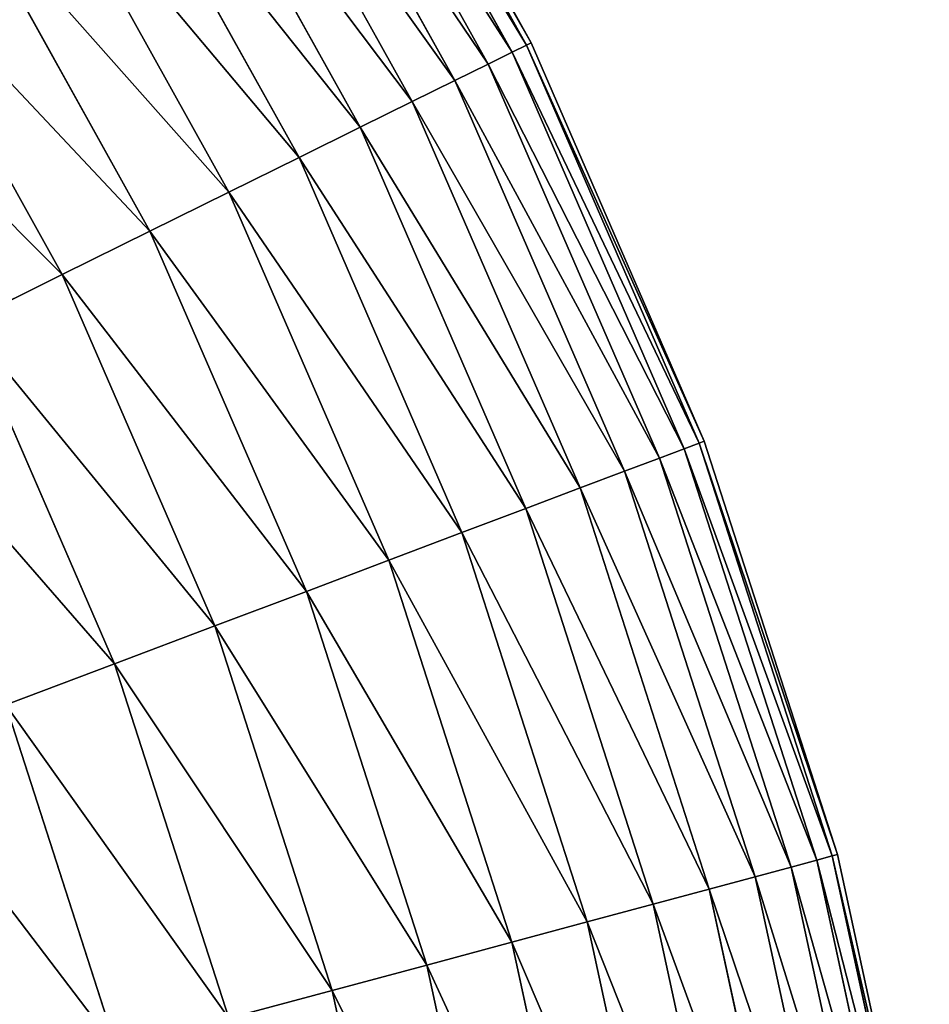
# Model space of a CAD drawing. Extents: x 5 to 965, y 4 to 104.
# Tile 137 of 256: x 94 to 105, y 65 to 76. Entities that reach past the tile are written whole.
import ezdxf

# ---------------------------------------------------------------- set-up
doc = ezdxf.new("R2010")
doc.units = 0
doc.layers.get('0').update_dxf_attribs({"color": 13, "linetype": 'CONTINUOUS'})

# ---------------------------------------------------------------- blocks, each defined once
blk = doc.blocks.new('COMPONENT_4')
for p, q in [((94.746, 72.099, 47.486), (92.362, 76.381, 47.486)), ((94.746, 72.099, 52.393), (92.362, 76.381, 52.393)), ((94.8, 72.126, 49.94), (92.413, 76.413, 49.94)), ((94.584, 72.019, 45.039), (92.209, 76.285, 45.039)), ((94.584, 72.019, 54.841), (92.209, 76.285, 54.841)), ((94.314, 71.885, 42.603), (91.953, 76.126, 42.603)), ((94.314, 71.885, 57.276), (91.953, 76.126, 57.276)), ((93.938, 71.699, 40.185), (91.597, 75.904, 40.185)), ((93.938, 71.699, 59.694), (91.597, 75.904, 59.694)), ((93.455, 71.461, 37.791), (91.14, 75.619, 37.791)), ((93.455, 71.461, 62.089), (91.14, 75.619, 62.089)), ((92.868, 71.171, 35.426), (90.584, 75.273, 35.426)), ((92.868, 71.171, 64.454), (90.584, 75.273, 64.454)), ((92.177, 70.829, 33.095), (89.929, 74.865, 33.095)), ((92.177, 70.829, 66.784), (89.929, 74.865, 66.784)), ((91.384, 70.437, 30.806), (89.179, 74.398, 30.806)), ((91.384, 70.437, 69.074), (89.179, 74.398, 69.074)), ((90.491, 69.996, 28.562), (88.334, 73.871, 28.562)), ((90.491, 69.996, 71.318), (88.334, 73.871, 71.318)), ((89.501, 69.507, 26.37), (87.396, 73.287, 26.37)), ((89.501, 69.507, 73.51), (87.396, 73.287, 73.51)), ((94.584, 72.019, 45.039), (94.746, 72.099, 47.486)), ((94.746, 72.099, 52.393), (94.584, 72.019, 54.841)), ((94.746, 72.099, 47.486), (94.8, 72.126, 49.94)), ((94.8, 72.126, 49.94), (94.746, 72.099, 52.393)), ((96.699, 67.604, 47.486), (94.746, 72.099, 47.486)), ((96.699, 67.604, 52.393), (94.746, 72.099, 52.393)), ((96.755, 67.625, 49.94), (94.8, 72.126, 49.94)), ((94.314, 71.885, 42.603), (94.584, 72.019, 45.039)), ((94.584, 72.019, 54.841), (94.314, 71.885, 57.276)), ((96.53, 67.54, 45.039), (94.584, 72.019, 45.039)), ((96.53, 67.54, 54.841), (94.584, 72.019, 54.841)), ((93.938, 71.699, 40.185), (94.314, 71.885, 42.603)), ((94.314, 71.885, 57.276), (93.938, 71.699, 59.694)), ((96.249, 67.434, 42.603), (94.314, 71.885, 42.603)), ((96.249, 67.434, 57.276), (94.314, 71.885, 57.276)), ((93.455, 71.461, 37.791), (93.938, 71.699, 40.185)), ((93.938, 71.699, 59.694), (93.455, 71.461, 62.089)), ((95.856, 67.286, 40.185), (93.938, 71.699, 40.185)), ((95.856, 67.286, 59.694), (93.938, 71.699, 59.694)), ((92.868, 71.171, 35.426), (93.455, 71.461, 37.791)), ((93.455, 71.461, 62.089), (92.868, 71.171, 64.454)), ((95.352, 67.096, 37.791), (93.455, 71.461, 37.791)), ((95.352, 67.096, 62.089), (93.455, 71.461, 62.089)), ((92.177, 70.829, 33.095), (92.868, 71.171, 35.426)), ((92.868, 71.171, 64.454), (92.177, 70.829, 66.784)), ((94.739, 66.864, 35.426), (92.868, 71.171, 35.426)), ((94.739, 66.864, 64.454), (92.868, 71.171, 64.454)), ((91.384, 70.437, 30.806), (92.177, 70.829, 33.095)), ((92.177, 70.829, 66.784), (91.384, 70.437, 69.074)), ((94.018, 66.592, 33.095), (92.177, 70.829, 33.095)), ((94.018, 66.592, 66.784), (92.177, 70.829, 66.784)), ((90.491, 69.996, 28.562), (91.384, 70.437, 30.806)), ((91.384, 70.437, 69.074), (90.491, 69.996, 71.318)), ((93.19, 66.28, 30.806), (91.384, 70.437, 30.806)), ((93.19, 66.28, 69.074), (91.384, 70.437, 69.074)), ((89.501, 69.507, 26.37), (90.491, 69.996, 28.562)), ((90.491, 69.996, 71.318), (89.501, 69.507, 73.51)), ((92.259, 65.928, 28.562), (90.491, 69.996, 28.562)), ((92.259, 65.928, 71.318), (90.491, 69.996, 71.318)), ((88.415, 68.97, 24.235), (89.501, 69.507, 26.37)), ((89.501, 69.507, 73.51), (88.415, 68.97, 75.645)), ((91.225, 65.538, 26.37), (89.501, 69.507, 26.37)), ((91.225, 65.538, 73.51), (89.501, 69.507, 73.51)), ((90.092, 65.111, 24.235), (88.415, 68.97, 24.235)), ((90.092, 65.111, 75.645), (88.415, 68.97, 75.645)), ((96.53, 67.54, 45.039), (96.249, 67.434, 42.603)), ((96.53, 67.54, 54.841), (96.249, 67.434, 57.276)), ((96.699, 67.604, 47.486), (96.53, 67.54, 45.039)), ((96.699, 67.604, 52.393), (96.53, 67.54, 54.841)), ((98.027, 62.892, 45.039), (96.53, 67.54, 45.039)), ((98.027, 62.892, 54.841), (96.53, 67.54, 54.841)), ((96.755, 67.625, 49.94), (96.699, 67.604, 47.486)), ((96.755, 67.625, 49.94), (96.699, 67.604, 52.393)), ((98.202, 62.939, 47.486), (96.699, 67.604, 47.486)), ((98.202, 62.939, 52.393), (96.699, 67.604, 52.393)), ((98.26, 62.955, 49.94), (96.755, 67.625, 49.94)), ((96.249, 67.434, 42.603), (95.856, 67.286, 40.185)), ((96.249, 67.434, 57.276), (95.856, 67.286, 59.694)), ((97.737, 62.814, 42.603), (96.249, 67.434, 42.603)), ((97.737, 62.814, 57.276), (96.249, 67.434, 57.276)), ((95.856, 67.286, 40.185), (95.352, 67.096, 37.791)), ((95.856, 67.286, 59.694), (95.352, 67.096, 62.089)), ((97.331, 62.705, 40.185), (95.856, 67.286, 40.185)), ((97.331, 62.705, 59.694), (95.856, 67.286, 59.694)), ((95.352, 67.096, 37.791), (94.739, 66.864, 35.426)), ((95.352, 67.096, 62.089), (94.739, 66.864, 64.454)), ((96.811, 62.565, 37.791), (95.352, 67.096, 37.791)), ((96.811, 62.565, 62.089), (95.352, 67.096, 62.089)), ((94.739, 66.864, 35.426), (94.018, 66.592, 33.095)), ((94.739, 66.864, 64.454), (94.018, 66.592, 66.784)), ((96.179, 62.395, 35.426), (94.739, 66.864, 35.426)), ((96.179, 62.395, 64.454), (94.739, 66.864, 64.454)), ((94.018, 66.592, 33.095), (93.19, 66.28, 30.806)), ((94.018, 66.592, 66.784), (93.19, 66.28, 69.074)), ((95.434, 62.195, 33.095), (94.018, 66.592, 33.095)), ((95.434, 62.195, 66.784), (94.018, 66.592, 66.784)), ((93.19, 66.28, 30.806), (92.259, 65.928, 28.562)), ((93.19, 66.28, 69.074), (92.259, 65.928, 71.318)), ((94.58, 61.966, 30.806), (93.19, 66.28, 30.806)), ((94.58, 61.966, 69.074), (93.19, 66.28, 69.074)), ((92.259, 65.928, 28.562), (91.225, 65.538, 26.37)), ((92.259, 65.928, 71.318), (91.225, 65.538, 73.51)), ((93.619, 61.707, 28.562), (92.259, 65.928, 28.562)), ((93.619, 61.707, 71.318), (92.259, 65.928, 71.318)), ((91.225, 65.538, 26.37), (90.092, 65.111, 24.235)), ((91.225, 65.538, 73.51), (90.092, 65.111, 75.645)), ((92.552, 61.42, 26.37), (91.225, 65.538, 26.37)), ((92.552, 61.42, 73.51), (91.225, 65.538, 73.51)), ((90.092, 65.111, 24.235), (88.862, 64.647, 22.161)), ((90.092, 65.111, 75.645), (88.862, 64.647, 77.718)), ((91.382, 61.106, 24.235), (90.092, 65.111, 24.235)), ((91.382, 61.106, 75.645), (90.092, 65.111, 75.645)), ((90.113, 60.765, 22.161), (88.862, 64.647, 22.161)), ((90.113, 60.765, 77.718), (88.862, 64.647, 77.718)), ((98.027, 62.892, 45.039), (97.737, 62.814, 42.603)), ((98.027, 62.892, 54.841), (97.737, 62.814, 57.276)), ((98.202, 62.939, 47.486), (98.027, 62.892, 45.039)), ((98.202, 62.939, 52.393), (98.027, 62.892, 54.841)), ((99.062, 58.12, 45.039), (98.027, 62.892, 45.039)), ((99.062, 58.12, 54.841), (98.027, 62.892, 54.841)), ((98.26, 62.955, 49.94), (98.202, 62.939, 47.486)), ((98.26, 62.955, 49.94), (98.202, 62.939, 52.393)), ((99.241, 58.15, 47.486), (98.202, 62.939, 47.486)), ((99.241, 58.15, 52.393), (98.202, 62.939, 52.393)), ((99.3, 58.16, 49.94), (98.26, 62.955, 49.94)), ((97.737, 62.814, 42.603), (97.331, 62.705, 40.185)), ((97.737, 62.814, 57.276), (97.331, 62.705, 59.694)), ((98.766, 58.071, 42.603), (97.737, 62.814, 42.603)), ((98.766, 58.071, 57.276), (97.737, 62.814, 57.276)), ((97.331, 62.705, 40.185), (96.811, 62.565, 37.791)), ((97.331, 62.705, 59.694), (96.811, 62.565, 62.089)), ((98.351, 58.002, 40.185), (97.331, 62.705, 40.185)), ((98.351, 58.002, 59.694), (97.331, 62.705, 59.694)), ((96.811, 62.565, 37.791), (96.179, 62.395, 35.426)), ((96.811, 62.565, 62.089), (96.179, 62.395, 64.454)), ((97.82, 57.914, 37.791), (96.811, 62.565, 37.791)), ((97.82, 57.914, 62.089), (96.811, 62.565, 62.089)), ((96.179, 62.395, 35.426), (95.434, 62.195, 33.095)), ((96.179, 62.395, 64.454), (95.434, 62.195, 66.784)), ((97.174, 57.807, 35.426), (96.179, 62.395, 35.426)), ((97.174, 57.807, 64.454), (96.179, 62.395, 64.454)), ((95.434, 62.195, 33.095), (94.58, 61.966, 30.806)), ((95.434, 62.195, 66.784), (94.58, 61.966, 69.074)), ((96.413, 57.68, 33.095), (95.434, 62.195, 33.095)), ((96.413, 57.68, 66.784), (95.434, 62.195, 66.784)), ((94.58, 61.966, 30.806), (93.619, 61.707, 28.562)), ((94.58, 61.966, 69.074), (93.619, 61.707, 71.318)), ((95.541, 57.536, 30.806), (94.58, 61.966, 30.806)), ((95.541, 57.536, 69.074), (94.58, 61.966, 69.074)), ((93.619, 61.707, 28.562), (92.552, 61.42, 26.37)), ((93.619, 61.707, 71.318), (92.552, 61.42, 73.51)), ((94.559, 57.373, 28.562), (93.619, 61.707, 28.562)), ((94.559, 57.373, 71.318), (93.619, 61.707, 71.318)), ((92.552, 61.42, 26.37), (91.382, 61.106, 24.235)), ((92.552, 61.42, 73.51), (91.382, 61.106, 75.645)), ((93.469, 57.192, 26.37), (92.552, 61.42, 26.37)), ((93.469, 57.192, 73.51), (92.552, 61.42, 73.51))]:
    blk.add_line(p, q)
mesh = blk.add_polyface()
corners = [(92.209, 76.285, 45.039), (94.746, 72.099, 47.486), (94.584, 72.019, 45.039), (92.362, 76.381, 47.486)]
mesh.append_faces([[corners[k] for k in face] for face in [(0, 1, 2), (1, 0, 3)]], dxfattribs={"vtx0": -1})
mesh = blk.add_polyface()
corners = [(94.746, 72.099, 52.393), (92.209, 76.285, 54.841), (94.584, 72.019, 54.841), (92.362, 76.381, 52.393)]
mesh.append_faces([[corners[k] for k in face] for face in [(0, 1, 2), (1, 0, 3)]], dxfattribs={"vtx0": -1})
mesh = blk.add_polyface()
corners = [(92.362, 76.381, 47.486), (94.8, 72.126, 49.94), (94.746, 72.099, 47.486), (92.413, 76.413, 49.94)]
mesh.append_faces([[corners[k] for k in face] for face in [(0, 1, 2), (1, 0, 3)]], dxfattribs={"vtx0": -1})
mesh = blk.add_polyface()
corners = [(94.8, 72.126, 49.94), (92.362, 76.381, 52.393), (94.746, 72.099, 52.393), (92.413, 76.413, 49.94)]
mesh.append_faces([[corners[k] for k in face] for face in [(0, 1, 2), (1, 0, 3)]], dxfattribs={"vtx0": -1})
mesh = blk.add_polyface()
corners = [(91.953, 76.126, 42.603), (94.584, 72.019, 45.039), (94.314, 71.885, 42.603), (92.209, 76.285, 45.039)]
mesh.append_faces([[corners[k] for k in face] for face in [(0, 1, 2), (1, 0, 3)]], dxfattribs={"vtx0": -1})
mesh = blk.add_polyface()
corners = [(94.584, 72.019, 54.841), (91.953, 76.126, 57.276), (94.314, 71.885, 57.276), (92.209, 76.285, 54.841)]
mesh.append_faces([[corners[k] for k in face] for face in [(0, 1, 2), (1, 0, 3)]], dxfattribs={"vtx0": -1})
mesh = blk.add_polyface()
corners = [(91.597, 75.904, 40.185), (94.314, 71.885, 42.603), (93.938, 71.699, 40.185), (91.953, 76.126, 42.603)]
mesh.append_faces([[corners[k] for k in face] for face in [(0, 1, 2), (1, 0, 3)]], dxfattribs={"vtx0": -1})
mesh = blk.add_polyface()
corners = [(94.314, 71.885, 57.276), (91.597, 75.904, 59.694), (93.938, 71.699, 59.694), (91.953, 76.126, 57.276)]
mesh.append_faces([[corners[k] for k in face] for face in [(0, 1, 2), (1, 0, 3)]], dxfattribs={"vtx0": -1})
mesh = blk.add_polyface()
corners = [(91.14, 75.619, 37.791), (93.938, 71.699, 40.185), (93.455, 71.461, 37.791), (91.597, 75.904, 40.185)]
mesh.append_faces([[corners[k] for k in face] for face in [(0, 1, 2), (1, 0, 3)]], dxfattribs={"vtx0": -1})
mesh = blk.add_polyface()
corners = [(93.938, 71.699, 59.694), (91.14, 75.619, 62.089), (93.455, 71.461, 62.089), (91.597, 75.904, 59.694)]
mesh.append_faces([[corners[k] for k in face] for face in [(0, 1, 2), (1, 0, 3)]], dxfattribs={"vtx0": -1})
mesh = blk.add_polyface()
corners = [(90.584, 75.273, 35.426), (93.455, 71.461, 37.791), (92.868, 71.171, 35.426), (91.14, 75.619, 37.791)]
mesh.append_faces([[corners[k] for k in face] for face in [(0, 1, 2), (1, 0, 3)]], dxfattribs={"vtx0": -1})
mesh = blk.add_polyface()
corners = [(93.455, 71.461, 62.089), (90.584, 75.273, 64.454), (92.868, 71.171, 64.454), (91.14, 75.619, 62.089)]
mesh.append_faces([[corners[k] for k in face] for face in [(0, 1, 2), (1, 0, 3)]], dxfattribs={"vtx0": -1})
mesh = blk.add_polyface()
corners = [(89.929, 74.865, 33.095), (92.868, 71.171, 35.426), (92.177, 70.829, 33.095), (90.584, 75.273, 35.426)]
mesh.append_faces([[corners[k] for k in face] for face in [(0, 1, 2), (1, 0, 3)]], dxfattribs={"vtx0": -1})
mesh = blk.add_polyface()
corners = [(92.868, 71.171, 64.454), (89.929, 74.865, 66.784), (92.177, 70.829, 66.784), (90.584, 75.273, 64.454)]
mesh.append_faces([[corners[k] for k in face] for face in [(0, 1, 2), (1, 0, 3)]], dxfattribs={"vtx0": -1})
mesh = blk.add_polyface()
corners = [(89.179, 74.398, 30.806), (92.177, 70.829, 33.095), (91.384, 70.437, 30.806), (89.929, 74.865, 33.095)]
mesh.append_faces([[corners[k] for k in face] for face in [(0, 1, 2), (1, 0, 3)]], dxfattribs={"vtx0": -1})
mesh = blk.add_polyface()
corners = [(92.177, 70.829, 66.784), (89.179, 74.398, 69.074), (91.384, 70.437, 69.074), (89.929, 74.865, 66.784)]
mesh.append_faces([[corners[k] for k in face] for face in [(0, 1, 2), (1, 0, 3)]], dxfattribs={"vtx0": -1})
mesh = blk.add_polyface()
corners = [(88.334, 73.871, 28.562), (91.384, 70.437, 30.806), (90.491, 69.996, 28.562), (89.179, 74.398, 30.806)]
mesh.append_faces([[corners[k] for k in face] for face in [(0, 1, 2), (1, 0, 3)]], dxfattribs={"vtx0": -1})
mesh = blk.add_polyface()
corners = [(91.384, 70.437, 69.074), (88.334, 73.871, 71.318), (90.491, 69.996, 71.318), (89.179, 74.398, 69.074)]
mesh.append_faces([[corners[k] for k in face] for face in [(0, 1, 2), (1, 0, 3)]], dxfattribs={"vtx0": -1})
mesh = blk.add_polyface()
corners = [(87.396, 73.287, 26.37), (90.491, 69.996, 28.562), (89.501, 69.507, 26.37), (88.334, 73.871, 28.562)]
mesh.append_faces([[corners[k] for k in face] for face in [(0, 1, 2), (1, 0, 3)]], dxfattribs={"vtx0": -1})
mesh = blk.add_polyface()
corners = [(90.491, 69.996, 71.318), (87.396, 73.287, 73.51), (89.501, 69.507, 73.51), (88.334, 73.871, 71.318)]
mesh.append_faces([[corners[k] for k in face] for face in [(0, 1, 2), (1, 0, 3)]], dxfattribs={"vtx0": -1})
mesh = blk.add_polyface()
corners = [(86.368, 72.647, 24.235), (89.501, 69.507, 26.37), (88.415, 68.97, 24.235), (87.396, 73.287, 26.37)]
mesh.append_faces([[corners[k] for k in face] for face in [(0, 1, 2), (1, 0, 3)]], dxfattribs={"vtx0": -1})
mesh = blk.add_polyface()
corners = [(89.501, 69.507, 73.51), (86.368, 72.647, 75.645), (88.415, 68.97, 75.645), (87.396, 73.287, 73.51)]
mesh.append_faces([[corners[k] for k in face] for face in [(0, 1, 2), (1, 0, 3)]], dxfattribs={"vtx0": -1})
mesh = blk.add_polyface()
corners = [(94.584, 72.019, 45.039), (96.699, 67.604, 47.486), (96.53, 67.54, 45.039), (94.746, 72.099, 47.486)]
mesh.append_faces([[corners[k] for k in face] for face in [(0, 1, 2), (1, 0, 3)]], dxfattribs={"vtx0": -1})
mesh = blk.add_polyface()
corners = [(96.699, 67.604, 52.393), (94.584, 72.019, 54.841), (96.53, 67.54, 54.841), (94.746, 72.099, 52.393)]
mesh.append_faces([[corners[k] for k in face] for face in [(0, 1, 2), (1, 0, 3)]], dxfattribs={"vtx0": -1})
mesh = blk.add_polyface()
corners = [(94.746, 72.099, 47.486), (96.755, 67.625, 49.94), (96.699, 67.604, 47.486), (94.8, 72.126, 49.94)]
mesh.append_faces([[corners[k] for k in face] for face in [(0, 1, 2), (1, 0, 3)]], dxfattribs={"vtx0": -1})
mesh = blk.add_polyface()
corners = [(96.755, 67.625, 49.94), (94.746, 72.099, 52.393), (96.699, 67.604, 52.393), (94.8, 72.126, 49.94)]
mesh.append_faces([[corners[k] for k in face] for face in [(0, 1, 2), (1, 0, 3)]], dxfattribs={"vtx0": -1})
mesh = blk.add_polyface()
corners = [(94.314, 71.885, 42.603), (96.53, 67.54, 45.039), (96.249, 67.434, 42.603), (94.584, 72.019, 45.039)]
mesh.append_faces([[corners[k] for k in face] for face in [(0, 1, 2), (1, 0, 3)]], dxfattribs={"vtx0": -1})
mesh = blk.add_polyface()
corners = [(96.53, 67.54, 54.841), (94.314, 71.885, 57.276), (96.249, 67.434, 57.276), (94.584, 72.019, 54.841)]
mesh.append_faces([[corners[k] for k in face] for face in [(0, 1, 2), (1, 0, 3)]], dxfattribs={"vtx0": -1})
mesh = blk.add_polyface()
corners = [(93.938, 71.699, 40.185), (96.249, 67.434, 42.603), (95.856, 67.286, 40.185), (94.314, 71.885, 42.603)]
mesh.append_faces([[corners[k] for k in face] for face in [(0, 1, 2), (1, 0, 3)]], dxfattribs={"vtx0": -1})
mesh = blk.add_polyface()
corners = [(96.249, 67.434, 57.276), (93.938, 71.699, 59.694), (95.856, 67.286, 59.694), (94.314, 71.885, 57.276)]
mesh.append_faces([[corners[k] for k in face] for face in [(0, 1, 2), (1, 0, 3)]], dxfattribs={"vtx0": -1})
mesh = blk.add_polyface()
corners = [(93.455, 71.461, 37.791), (95.856, 67.286, 40.185), (95.352, 67.096, 37.791), (93.938, 71.699, 40.185)]
mesh.append_faces([[corners[k] for k in face] for face in [(0, 1, 2), (1, 0, 3)]], dxfattribs={"vtx0": -1})
mesh = blk.add_polyface()
corners = [(95.856, 67.286, 59.694), (93.455, 71.461, 62.089), (95.352, 67.096, 62.089), (93.938, 71.699, 59.694)]
mesh.append_faces([[corners[k] for k in face] for face in [(0, 1, 2), (1, 0, 3)]], dxfattribs={"vtx0": -1})
mesh = blk.add_polyface()
corners = [(92.868, 71.171, 35.426), (95.352, 67.096, 37.791), (94.739, 66.864, 35.426), (93.455, 71.461, 37.791)]
mesh.append_faces([[corners[k] for k in face] for face in [(0, 1, 2), (1, 0, 3)]], dxfattribs={"vtx0": -1})
mesh = blk.add_polyface()
corners = [(95.352, 67.096, 62.089), (92.868, 71.171, 64.454), (94.739, 66.864, 64.454), (93.455, 71.461, 62.089)]
mesh.append_faces([[corners[k] for k in face] for face in [(0, 1, 2), (1, 0, 3)]], dxfattribs={"vtx0": -1})
mesh = blk.add_polyface()
corners = [(92.177, 70.829, 33.095), (94.739, 66.864, 35.426), (94.018, 66.592, 33.095), (92.868, 71.171, 35.426)]
mesh.append_faces([[corners[k] for k in face] for face in [(0, 1, 2), (1, 0, 3)]], dxfattribs={"vtx0": -1})
mesh = blk.add_polyface()
corners = [(94.739, 66.864, 64.454), (92.177, 70.829, 66.784), (94.018, 66.592, 66.784), (92.868, 71.171, 64.454)]
mesh.append_faces([[corners[k] for k in face] for face in [(0, 1, 2), (1, 0, 3)]], dxfattribs={"vtx0": -1})
mesh = blk.add_polyface()
corners = [(91.384, 70.437, 30.806), (94.018, 66.592, 33.095), (93.19, 66.28, 30.806), (92.177, 70.829, 33.095)]
mesh.append_faces([[corners[k] for k in face] for face in [(0, 1, 2), (1, 0, 3)]], dxfattribs={"vtx0": -1})
mesh = blk.add_polyface()
corners = [(94.018, 66.592, 66.784), (91.384, 70.437, 69.074), (93.19, 66.28, 69.074), (92.177, 70.829, 66.784)]
mesh.append_faces([[corners[k] for k in face] for face in [(0, 1, 2), (1, 0, 3)]], dxfattribs={"vtx0": -1})
mesh = blk.add_polyface()
corners = [(90.491, 69.996, 28.562), (93.19, 66.28, 30.806), (92.259, 65.928, 28.562), (91.384, 70.437, 30.806)]
mesh.append_faces([[corners[k] for k in face] for face in [(0, 1, 2), (1, 0, 3)]], dxfattribs={"vtx0": -1})
mesh = blk.add_polyface()
corners = [(93.19, 66.28, 69.074), (90.491, 69.996, 71.318), (92.259, 65.928, 71.318), (91.384, 70.437, 69.074)]
mesh.append_faces([[corners[k] for k in face] for face in [(0, 1, 2), (1, 0, 3)]], dxfattribs={"vtx0": -1})
mesh = blk.add_polyface()
corners = [(89.501, 69.507, 26.37), (92.259, 65.928, 28.562), (91.225, 65.538, 26.37), (90.491, 69.996, 28.562)]
mesh.append_faces([[corners[k] for k in face] for face in [(0, 1, 2), (1, 0, 3)]], dxfattribs={"vtx0": -1})
mesh = blk.add_polyface()
corners = [(92.259, 65.928, 71.318), (89.501, 69.507, 73.51), (91.225, 65.538, 73.51), (90.491, 69.996, 71.318)]
mesh.append_faces([[corners[k] for k in face] for face in [(0, 1, 2), (1, 0, 3)]], dxfattribs={"vtx0": -1})
mesh = blk.add_polyface()
corners = [(88.415, 68.97, 24.235), (91.225, 65.538, 26.37), (90.092, 65.111, 24.235), (89.501, 69.507, 26.37)]
mesh.append_faces([[corners[k] for k in face] for face in [(0, 1, 2), (1, 0, 3)]], dxfattribs={"vtx0": -1})
mesh = blk.add_polyface()
corners = [(91.225, 65.538, 73.51), (88.415, 68.97, 75.645), (90.092, 65.111, 75.645), (89.501, 69.507, 73.51)]
mesh.append_faces([[corners[k] for k in face] for face in [(0, 1, 2), (1, 0, 3)]], dxfattribs={"vtx0": -1})
mesh = blk.add_polyface()
corners = [(87.237, 68.388, 22.161), (90.092, 65.111, 24.235), (88.862, 64.647, 22.161), (88.415, 68.97, 24.235)]
mesh.append_faces([[corners[k] for k in face] for face in [(0, 1, 2), (1, 0, 3)]], dxfattribs={"vtx0": -1})
mesh = blk.add_polyface()
corners = [(90.092, 65.111, 75.645), (87.237, 68.388, 77.718), (88.862, 64.647, 77.718), (88.415, 68.97, 75.645)]
mesh.append_faces([[corners[k] for k in face] for face in [(0, 1, 2), (1, 0, 3)]], dxfattribs={"vtx0": -1})
mesh = blk.add_polyface()
corners = [(96.249, 67.434, 42.603), (98.027, 62.892, 45.039), (97.737, 62.814, 42.603), (96.53, 67.54, 45.039)]
mesh.append_faces([[corners[k] for k in face] for face in [(0, 1, 2), (1, 0, 3)]], dxfattribs={"vtx0": -1})
mesh = blk.add_polyface()
corners = [(98.027, 62.892, 54.841), (96.249, 67.434, 57.276), (97.737, 62.814, 57.276), (96.53, 67.54, 54.841)]
mesh.append_faces([[corners[k] for k in face] for face in [(0, 1, 2), (1, 0, 3)]], dxfattribs={"vtx0": -1})
mesh = blk.add_polyface()
corners = [(96.53, 67.54, 45.039), (98.202, 62.939, 47.486), (98.027, 62.892, 45.039), (96.699, 67.604, 47.486)]
mesh.append_faces([[corners[k] for k in face] for face in [(0, 1, 2), (1, 0, 3)]], dxfattribs={"vtx0": -1})
mesh = blk.add_polyface()
corners = [(98.202, 62.939, 52.393), (96.53, 67.54, 54.841), (98.027, 62.892, 54.841), (96.699, 67.604, 52.393)]
mesh.append_faces([[corners[k] for k in face] for face in [(0, 1, 2), (1, 0, 3)]], dxfattribs={"vtx0": -1})
mesh = blk.add_polyface()
corners = [(96.699, 67.604, 47.486), (98.26, 62.955, 49.94), (98.202, 62.939, 47.486), (96.755, 67.625, 49.94)]
mesh.append_faces([[corners[k] for k in face] for face in [(0, 1, 2), (1, 0, 3)]], dxfattribs={"vtx0": -1})
mesh = blk.add_polyface()
corners = [(98.26, 62.955, 49.94), (96.699, 67.604, 52.393), (98.202, 62.939, 52.393), (96.755, 67.625, 49.94)]
mesh.append_faces([[corners[k] for k in face] for face in [(0, 1, 2), (1, 0, 3)]], dxfattribs={"vtx0": -1})
mesh = blk.add_polyface()
corners = [(95.856, 67.286, 40.185), (97.737, 62.814, 42.603), (97.331, 62.705, 40.185), (96.249, 67.434, 42.603)]
mesh.append_faces([[corners[k] for k in face] for face in [(0, 1, 2), (1, 0, 3)]], dxfattribs={"vtx0": -1})
mesh = blk.add_polyface()
corners = [(97.737, 62.814, 57.276), (95.856, 67.286, 59.694), (97.331, 62.705, 59.694), (96.249, 67.434, 57.276)]
mesh.append_faces([[corners[k] for k in face] for face in [(0, 1, 2), (1, 0, 3)]], dxfattribs={"vtx0": -1})
mesh = blk.add_polyface()
corners = [(95.352, 67.096, 37.791), (97.331, 62.705, 40.185), (96.811, 62.565, 37.791), (95.856, 67.286, 40.185)]
mesh.append_faces([[corners[k] for k in face] for face in [(0, 1, 2), (1, 0, 3)]], dxfattribs={"vtx0": -1})
mesh = blk.add_polyface()
corners = [(97.331, 62.705, 59.694), (95.352, 67.096, 62.089), (96.811, 62.565, 62.089), (95.856, 67.286, 59.694)]
mesh.append_faces([[corners[k] for k in face] for face in [(0, 1, 2), (1, 0, 3)]], dxfattribs={"vtx0": -1})
mesh = blk.add_polyface()
corners = [(94.739, 66.864, 35.426), (96.811, 62.565, 37.791), (96.179, 62.395, 35.426), (95.352, 67.096, 37.791)]
mesh.append_faces([[corners[k] for k in face] for face in [(0, 1, 2), (1, 0, 3)]], dxfattribs={"vtx0": -1})
mesh = blk.add_polyface()
corners = [(96.811, 62.565, 62.089), (94.739, 66.864, 64.454), (96.179, 62.395, 64.454), (95.352, 67.096, 62.089)]
mesh.append_faces([[corners[k] for k in face] for face in [(0, 1, 2), (1, 0, 3)]], dxfattribs={"vtx0": -1})
mesh = blk.add_polyface()
corners = [(94.018, 66.592, 33.095), (96.179, 62.395, 35.426), (95.434, 62.195, 33.095), (94.739, 66.864, 35.426)]
mesh.append_faces([[corners[k] for k in face] for face in [(0, 1, 2), (1, 0, 3)]], dxfattribs={"vtx0": -1})
mesh = blk.add_polyface()
corners = [(96.179, 62.395, 64.454), (94.018, 66.592, 66.784), (95.434, 62.195, 66.784), (94.739, 66.864, 64.454)]
mesh.append_faces([[corners[k] for k in face] for face in [(0, 1, 2), (1, 0, 3)]], dxfattribs={"vtx0": -1})
mesh = blk.add_polyface()
corners = [(93.19, 66.28, 30.806), (95.434, 62.195, 33.095), (94.58, 61.966, 30.806), (94.018, 66.592, 33.095)]
mesh.append_faces([[corners[k] for k in face] for face in [(0, 1, 2), (1, 0, 3)]], dxfattribs={"vtx0": -1})
mesh = blk.add_polyface()
corners = [(95.434, 62.195, 66.784), (93.19, 66.28, 69.074), (94.58, 61.966, 69.074), (94.018, 66.592, 66.784)]
mesh.append_faces([[corners[k] for k in face] for face in [(0, 1, 2), (1, 0, 3)]], dxfattribs={"vtx0": -1})
mesh = blk.add_polyface()
corners = [(92.259, 65.928, 28.562), (94.58, 61.966, 30.806), (93.619, 61.707, 28.562), (93.19, 66.28, 30.806)]
mesh.append_faces([[corners[k] for k in face] for face in [(0, 1, 2), (1, 0, 3)]], dxfattribs={"vtx0": -1})
mesh = blk.add_polyface()
corners = [(94.58, 61.966, 69.074), (92.259, 65.928, 71.318), (93.619, 61.707, 71.318), (93.19, 66.28, 69.074)]
mesh.append_faces([[corners[k] for k in face] for face in [(0, 1, 2), (1, 0, 3)]], dxfattribs={"vtx0": -1})
mesh = blk.add_polyface()
corners = [(91.225, 65.538, 26.37), (93.619, 61.707, 28.562), (92.552, 61.42, 26.37), (92.259, 65.928, 28.562)]
mesh.append_faces([[corners[k] for k in face] for face in [(0, 1, 2), (1, 0, 3)]], dxfattribs={"vtx0": -1})
mesh = blk.add_polyface()
corners = [(93.619, 61.707, 71.318), (91.225, 65.538, 73.51), (92.552, 61.42, 73.51), (92.259, 65.928, 71.318)]
mesh.append_faces([[corners[k] for k in face] for face in [(0, 1, 2), (1, 0, 3)]], dxfattribs={"vtx0": -1})
mesh = blk.add_polyface()
corners = [(90.092, 65.111, 24.235), (92.552, 61.42, 26.37), (91.382, 61.106, 24.235), (91.225, 65.538, 26.37)]
mesh.append_faces([[corners[k] for k in face] for face in [(0, 1, 2), (1, 0, 3)]], dxfattribs={"vtx0": -1})
mesh = blk.add_polyface()
corners = [(92.552, 61.42, 73.51), (90.092, 65.111, 75.645), (91.382, 61.106, 75.645), (91.225, 65.538, 73.51)]
mesh.append_faces([[corners[k] for k in face] for face in [(0, 1, 2), (1, 0, 3)]], dxfattribs={"vtx0": -1})
mesh = blk.add_polyface()
corners = [(88.862, 64.647, 22.161), (91.382, 61.106, 24.235), (90.113, 60.765, 22.161), (90.092, 65.111, 24.235)]
mesh.append_faces([[corners[k] for k in face] for face in [(0, 1, 2), (1, 0, 3)]], dxfattribs={"vtx0": -1})
mesh = blk.add_polyface()
corners = [(91.382, 61.106, 75.645), (88.862, 64.647, 77.718), (90.113, 60.765, 77.718), (90.092, 65.111, 75.645)]
mesh.append_faces([[corners[k] for k in face] for face in [(0, 1, 2), (1, 0, 3)]], dxfattribs={"vtx0": -1})
mesh = blk.add_polyface()
corners = [(87.538, 64.147, 20.155), (90.113, 60.765, 22.161), (88.747, 60.397, 20.155), (88.862, 64.647, 22.161)]
mesh.append_faces([[corners[k] for k in face] for face in [(0, 1, 2), (1, 0, 3)]], dxfattribs={"vtx0": -1})
mesh = blk.add_polyface()
corners = [(90.113, 60.765, 77.718), (87.538, 64.147, 79.725), (88.747, 60.397, 79.725), (88.862, 64.647, 77.718)]
mesh.append_faces([[corners[k] for k in face] for face in [(0, 1, 2), (1, 0, 3)]], dxfattribs={"vtx0": -1})
mesh = blk.add_polyface()
corners = [(97.737, 62.814, 42.603), (99.062, 58.12, 45.039), (98.766, 58.071, 42.603), (98.027, 62.892, 45.039)]
mesh.append_faces([[corners[k] for k in face] for face in [(0, 1, 2), (1, 0, 3)]], dxfattribs={"vtx0": -1})
mesh = blk.add_polyface()
corners = [(99.062, 58.12, 54.841), (97.737, 62.814, 57.276), (98.766, 58.071, 57.276), (98.027, 62.892, 54.841)]
mesh.append_faces([[corners[k] for k in face] for face in [(0, 1, 2), (1, 0, 3)]], dxfattribs={"vtx0": -1})
mesh = blk.add_polyface()
corners = [(98.027, 62.892, 45.039), (99.241, 58.15, 47.486), (99.062, 58.12, 45.039), (98.202, 62.939, 47.486)]
mesh.append_faces([[corners[k] for k in face] for face in [(0, 1, 2), (1, 0, 3)]], dxfattribs={"vtx0": -1})
mesh = blk.add_polyface()
corners = [(99.241, 58.15, 52.393), (98.027, 62.892, 54.841), (99.062, 58.12, 54.841), (98.202, 62.939, 52.393)]
mesh.append_faces([[corners[k] for k in face] for face in [(0, 1, 2), (1, 0, 3)]], dxfattribs={"vtx0": -1})
mesh = blk.add_polyface()
corners = [(98.202, 62.939, 47.486), (99.3, 58.16, 49.94), (99.241, 58.15, 47.486), (98.26, 62.955, 49.94)]
mesh.append_faces([[corners[k] for k in face] for face in [(0, 1, 2), (1, 0, 3)]], dxfattribs={"vtx0": -1})
mesh = blk.add_polyface()
corners = [(99.3, 58.16, 49.94), (98.202, 62.939, 52.393), (99.241, 58.15, 52.393), (98.26, 62.955, 49.94)]
mesh.append_faces([[corners[k] for k in face] for face in [(0, 1, 2), (1, 0, 3)]], dxfattribs={"vtx0": -1})
mesh = blk.add_polyface()
corners = [(97.331, 62.705, 40.185), (98.766, 58.071, 42.603), (98.351, 58.002, 40.185), (97.737, 62.814, 42.603)]
mesh.append_faces([[corners[k] for k in face] for face in [(0, 1, 2), (1, 0, 3)]], dxfattribs={"vtx0": -1})
mesh = blk.add_polyface()
corners = [(98.766, 58.071, 57.276), (97.331, 62.705, 59.694), (98.351, 58.002, 59.694), (97.737, 62.814, 57.276)]
mesh.append_faces([[corners[k] for k in face] for face in [(0, 1, 2), (1, 0, 3)]], dxfattribs={"vtx0": -1})
mesh = blk.add_polyface()
corners = [(96.811, 62.565, 37.791), (98.351, 58.002, 40.185), (97.82, 57.914, 37.791), (97.331, 62.705, 40.185)]
mesh.append_faces([[corners[k] for k in face] for face in [(0, 1, 2), (1, 0, 3)]], dxfattribs={"vtx0": -1})
mesh = blk.add_polyface()
corners = [(98.351, 58.002, 59.694), (96.811, 62.565, 62.089), (97.82, 57.914, 62.089), (97.331, 62.705, 59.694)]
mesh.append_faces([[corners[k] for k in face] for face in [(0, 1, 2), (1, 0, 3)]], dxfattribs={"vtx0": -1})
mesh = blk.add_polyface()
corners = [(96.179, 62.395, 35.426), (97.82, 57.914, 37.791), (97.174, 57.807, 35.426), (96.811, 62.565, 37.791)]
mesh.append_faces([[corners[k] for k in face] for face in [(0, 1, 2), (1, 0, 3)]], dxfattribs={"vtx0": -1})
mesh = blk.add_polyface()
corners = [(97.82, 57.914, 62.089), (96.179, 62.395, 64.454), (97.174, 57.807, 64.454), (96.811, 62.565, 62.089)]
mesh.append_faces([[corners[k] for k in face] for face in [(0, 1, 2), (1, 0, 3)]], dxfattribs={"vtx0": -1})
mesh = blk.add_polyface()
corners = [(95.434, 62.195, 33.095), (97.174, 57.807, 35.426), (96.413, 57.68, 33.095), (96.179, 62.395, 35.426)]
mesh.append_faces([[corners[k] for k in face] for face in [(0, 1, 2), (1, 0, 3)]], dxfattribs={"vtx0": -1})
mesh = blk.add_polyface()
corners = [(97.174, 57.807, 64.454), (95.434, 62.195, 66.784), (96.413, 57.68, 66.784), (96.179, 62.395, 64.454)]
mesh.append_faces([[corners[k] for k in face] for face in [(0, 1, 2), (1, 0, 3)]], dxfattribs={"vtx0": -1})
mesh = blk.add_polyface()
corners = [(94.58, 61.966, 30.806), (96.413, 57.68, 33.095), (95.541, 57.536, 30.806), (95.434, 62.195, 33.095)]
mesh.append_faces([[corners[k] for k in face] for face in [(0, 1, 2), (1, 0, 3)]], dxfattribs={"vtx0": -1})
mesh = blk.add_polyface()
corners = [(96.413, 57.68, 66.784), (94.58, 61.966, 69.074), (95.541, 57.536, 69.074), (95.434, 62.195, 66.784)]
mesh.append_faces([[corners[k] for k in face] for face in [(0, 1, 2), (1, 0, 3)]], dxfattribs={"vtx0": -1})
mesh = blk.add_polyface()
corners = [(93.619, 61.707, 28.562), (95.541, 57.536, 30.806), (94.559, 57.373, 28.562), (94.58, 61.966, 30.806)]
mesh.append_faces([[corners[k] for k in face] for face in [(0, 1, 2), (1, 0, 3)]], dxfattribs={"vtx0": -1})
mesh = blk.add_polyface()
corners = [(95.541, 57.536, 69.074), (93.619, 61.707, 71.318), (94.559, 57.373, 71.318), (94.58, 61.966, 69.074)]
mesh.append_faces([[corners[k] for k in face] for face in [(0, 1, 2), (1, 0, 3)]], dxfattribs={"vtx0": -1})
mesh = blk.add_polyface()
corners = [(92.552, 61.42, 26.37), (94.559, 57.373, 28.562), (93.469, 57.192, 26.37), (93.619, 61.707, 28.562)]
mesh.append_faces([[corners[k] for k in face] for face in [(0, 1, 2), (1, 0, 3)]], dxfattribs={"vtx0": -1})
mesh = blk.add_polyface()
corners = [(94.559, 57.373, 71.318), (92.552, 61.42, 73.51), (93.469, 57.192, 73.51), (93.619, 61.707, 71.318)]
mesh.append_faces([[corners[k] for k in face] for face in [(0, 1, 2), (1, 0, 3)]], dxfattribs={"vtx0": -1})
mesh = blk.add_polyface()
corners = [(91.382, 61.106, 24.235), (93.469, 57.192, 26.37), (92.274, 56.994, 24.235), (92.552, 61.42, 26.37)]
mesh.append_faces([[corners[k] for k in face] for face in [(0, 1, 2), (1, 0, 3)]], dxfattribs={"vtx0": -1})
mesh = blk.add_polyface()
corners = [(93.469, 57.192, 73.51), (91.382, 61.106, 75.645), (92.274, 56.994, 75.645), (92.552, 61.42, 73.51)]
mesh.append_faces([[corners[k] for k in face] for face in [(0, 1, 2), (1, 0, 3)]], dxfattribs={"vtx0": -1})
blk = doc.blocks.new('COMPONENT_5')
blk.add_blockref('COMPONENT_4', (0, 0))
blk = doc.blocks.new('GROUP_9')
blk.add_blockref('COMPONENT_5', (-80, 0))
blk = doc.blocks.new('GROUP_14')
blk.add_blockref('GROUP_9', (79.918, 0))

msp = doc.modelspace()

# ---------------------------------------------------------------- block references
msp.add_blockref('GROUP_14', (5.361, 3.573, 2.908))

doc.saveas('drawing.dxf')
